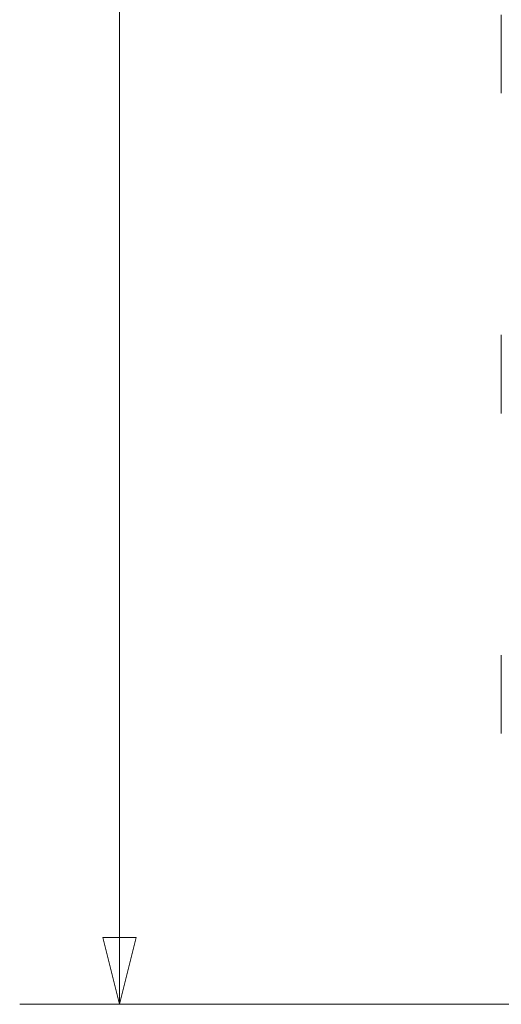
# Model space of a CAD drawing. Header units: inches. Extents: x 0.3 to 84.8, y 1.5 to 53.5.
# Tile 33 of 107: x 26.1 to 28.3, y 20.7 to 25.3. Entities that reach past the tile are written whole.
import ezdxf

# ---------------------------------------------------------------- set-up
doc = ezdxf.new("R2010")
doc.units = ezdxf.units.IN
doc.header["$LTSCALE"] = 2.5
doc.header["$MEASUREMENT"] = 0
doc.layers.add('Dimension (ANSI)', color=7, linetype='Continuous', lineweight=9)
doc.layers.add('Visible (ANSI)', color=7, linetype='Continuous', lineweight=18)
doc.styles.add('Note Text (ANSI)', font='arial.ttf')
doc.dimstyles.new('.XX', dxfattribs={"dimscale": 2.5, "dimtxt": 0.095, "dimasz": 0.125, "dimexe": 0.1875, "dimexo": 0.0625, "dimgap": 0.0625, "dimtad": 0, "dimtih": 1, "dimtoh": 1, "dimrnd": 1e-08, "dimzin": 0, "dimdsep": 46, "dimtxsty": 'Note Text (ANSI)', "dimblk": 'Filled-1', "dimcen": 0.09, "dimdle": 0.45, "dimclrd": 256, "dimclre": 256, "dimclrt": 256, "dimadec": 0, "dimazin": 1, "dimtfac": 1.263158, "dimtofl": 0, "dimtmove": 0, "dimatfit": 3, "dimfxl": 1, "dimtolj": 1, "dimtzin": 4, "dimlwd": -1, "dimlwe": -1, "dimarcsym": 0})

# ---------------------------------------------------------------- blocks, each defined once
blk = doc.blocks.new('Filled-1')
at = {"color": 0}
for p, q in [((0, 0), (-1, 0.25)), ((-1, 0.25), (-1, -0.25)), ((-1, 0), (0, 0)), ((-1, -0.25), (0, 0))]:
    blk.add_line(p, q, dxfattribs=at)
at = {"color": 0, "flags": 128}
blk.add_lwpolyline([(-1, -0.25), (0, 0), (-1, 0.25), (-1, -0.25)], dxfattribs=at)
at = {"color": 0}
blk.add_solid([(-1, -0.25), (0, 0), (-1, 0.25), (-1, -0.25)], dxfattribs=at)
blk = doc.blocks.new('*D39')
at = {"layer": 'Defpoints', "color": 0, "transparency": 16777216}
for p in [(29.2338, 32.0593), (26.5463, 20.6543), (29.2338, 20.6543)]:
    blk.add_point(p, dxfattribs=at)
at = {"layer": 'Dimension (ANSI)', "transparency": 16777216}
for p, q in [((29.0775, 32.0593), (26.0775, 32.0593)), ((26.5463, 31.7468), (26.5463, 26.6323)), ((26.5463, 20.9668), (26.5463, 26.0813)), ((29.0775, 20.6543), (26.0775, 20.6543))]:
    blk.add_line(p, q, dxfattribs=at)
at = {"layer": 'Dimension (ANSI)', "transparency": 16777216, "xscale": 0.3125, "yscale": 0.3125, "zscale": 0.3125}
for p, rotation in [((26.5463, 32.0593), 90), ((26.5463, 20.6543), 270)]:
    blk.add_blockref('Filled-1', p, dxfattribs=dict(at, rotation=rotation))
at = {"layer": 'Dimension (ANSI)', "transparency": 16777216, "insert": (26.1797, 26.476), "char_height": 0.2375, "attachment_point": 1, "style": 'Note Text (ANSI)'}
blk.add_mtext('\\A1;11.41', dxfattribs=at)

msp = doc.modelspace()

# ---------------------------------------------------------------- linework, layer by layer
at = {"layer": 'Visible (ANSI)'}
for p, q in [((28.336, 25.2903), (28.336, 24.9228)), ((28.336, 23.7903), (28.336, 23.4228)), ((28.336, 22.2903), (28.336, 21.9228))]:
    msp.add_line(p, q, dxfattribs=at)

# ---------------------------------------------------------------- dimensions: what is measured, and where the dimension line sits
at = {"layer": 'Dimension (ANSI)'}
dim = msp.add_linear_dim(base=(26.5462805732, 20.6543108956), p1=(29.2337805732, 32.0593108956), p2=(29.2337805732, 20.6543108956), angle=90, dimstyle='.XX', override={"dimgap": 0.0625, "dimdec": 2, "dimtol": 0, "dimlim": 0, "dimtp": 0, "dimtm": 0, "dimtdec": 2, "dimatfit": 1}, dxfattribs=at)
dim.commit()
dim.dimension.update_dxf_attribs({"geometry": '*D39', "text_midpoint": (26.5462805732, 26.3568108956), "dimtype": 160})

doc.saveas('drawing.dxf')
